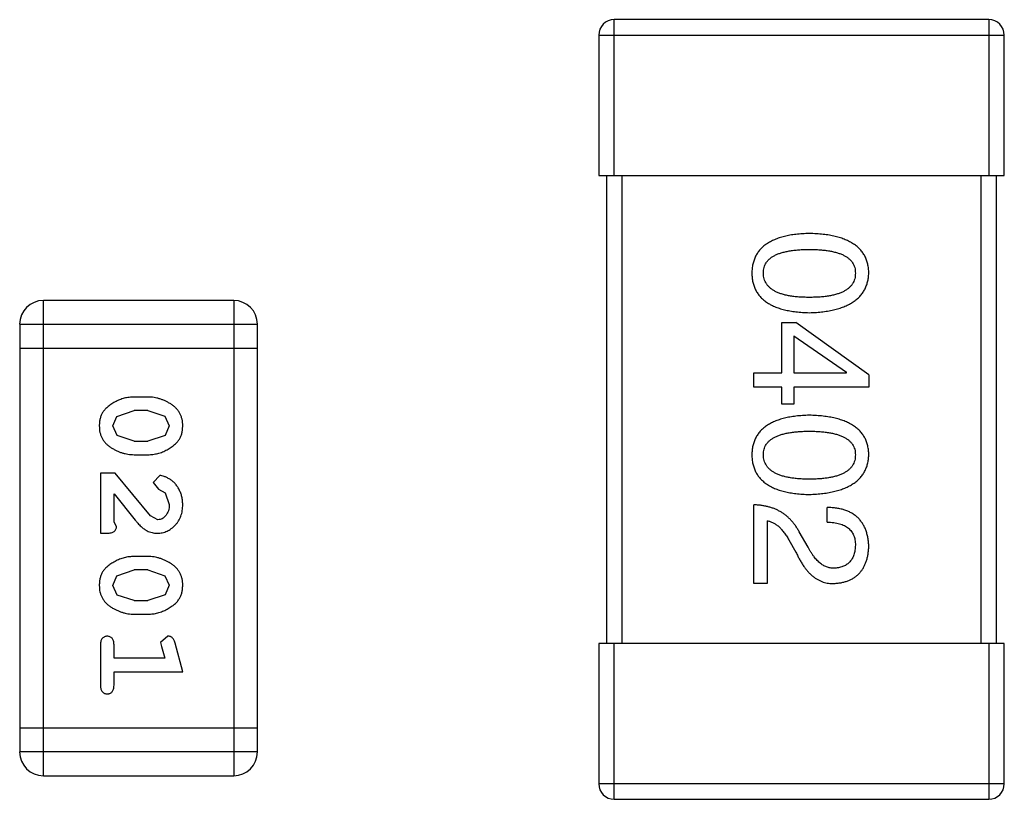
# Model space of a CAD drawing. Header units: inches. Extents: x -50 to 60, y -7 to 68.
# Tile 35 of 108: x -31.2 to -29.94, y 40.56 to 41.56. Entities that reach past the tile are written whole.
import ezdxf

# ---------------------------------------------------------------- set-up
doc = ezdxf.new("R2010")
doc.units = ezdxf.units.IN
doc.header["$LTSCALE"] = 1.21
doc.header["$MEASUREMENT"] = 0
doc.layers.get('0').update_dxf_attribs({"linetype": 'CONTINUOUS'})

msp = doc.modelspace()

# ---------------------------------------------------------------- linework, layer by layer
at = {"color": 7, "linetype": 'Continuous'}
for p, q in [((-30.4384, 41.3635), (-30.4384, 41.5635)), ((-29.9584, 41.5635), (-30.4384, 41.5635)), ((-29.9584, 41.5635), (-29.9584, 41.3635)), ((-30.4584, 41.5435), (-30.4584, 41.3635)), ((-30.4584, 41.5435), (-29.9384, 41.5435)), ((-29.9384, 41.3635), (-29.9384, 41.5435)), ((-30.4584, 41.3635), (-29.9384, 41.3635)), ((-30.4484, 41.3635), (-30.4484, 40.7635)), ((-30.4284, 40.7635), (-30.4284, 41.3635)), ((-29.9684, 41.3635), (-29.9684, 40.7635)), ((-29.9484, 40.7635), (-29.9484, 41.3635)), ((-31.1703, 40.5937), (-31.1703, 41.2033)), ((-30.9264, 41.2033), (-31.1703, 41.2033)), ((-30.9264, 41.2033), (-30.9264, 40.5937)), ((-31.2007, 41.1728), (-31.2007, 40.6242)), ((-31.2007, 41.1728), (-30.8959, 41.1728)), ((-30.8959, 40.6242), (-30.8959, 41.1728)), ((-30.2236, 41.1104), (-30.2236, 41.1751)), ((-30.2236, 41.1751), (-30.2055, 41.1751)), ((-30.1121, 41.1079), (-30.2055, 41.1751)), ((-30.208, 41.1579), (-30.208, 41.1104)), ((-30.208, 41.1579), (-30.1408, 41.1112)), ((-31.2007, 41.1423), (-30.8959, 41.1423)), ((-30.2596, 41.0923), (-30.2596, 41.1104)), ((-30.2596, 41.1104), (-30.2236, 41.1104)), ((-30.208, 41.1104), (-30.1408, 41.1104)), ((-30.1408, 41.1104), (-30.1408, 41.1112)), ((-30.1121, 41.1079), (-30.1121, 41.0923)), ((-30.2236, 41.0923), (-30.2596, 41.0923)), ((-30.2236, 41.0702), (-30.2236, 41.0923)), ((-30.208, 41.0923), (-30.208, 41.0702)), ((-30.1121, 41.0923), (-30.208, 41.0923)), ((-31.0363, 41.0794), (-31.0541, 41.0794)), ((-30.208, 41.0702), (-30.2236, 41.0702)), ((-31.0814, 41.0423), (-31.0761, 41.0545)), ((-31.0761, 41.0545), (-31.0538, 41.0621)), ((-31.0366, 41.0621), (-31.0538, 41.0621)), ((-31.0366, 41.0621), (-31.0148, 41.0549)), ((-31.0148, 41.0549), (-31.009, 41.0425)), ((-31.0756, 41.03), (-31.0814, 41.0423)), ((-31.009, 41.0425), (-31.0143, 41.0303)), ((-31.0538, 41.0228), (-31.0756, 41.03)), ((-31.0143, 41.0303), (-31.0366, 41.0228)), ((-31.0538, 41.0228), (-31.0366, 41.0228)), ((-31.0541, 41.0055), (-31.0363, 41.0055)), ((-31.0971, 40.9819), (-31.0971, 40.9048)), ((-31.0782, 40.9819), (-31.0971, 40.9819)), ((-31.0332, 40.9269), (-31.0782, 40.9819)), ((-31.021, 40.9787), (-31.0295, 40.9699)), ((-31.0295, 40.9699), (-31.0229, 40.9614)), ((-31.0798, 40.9189), (-31.0798, 40.9551)), ((-31.0798, 40.9551), (-31.0528, 40.9216)), ((-31.0229, 40.9614), (-31.0144, 40.9565)), ((-31.0144, 40.9565), (-31.009, 40.9416)), ((-30.2596, 40.8403), (-30.2596, 40.9411)), ((-31.0235, 40.9221), (-31.0332, 40.9269)), ((-30.1654, 40.919), (-30.1654, 40.9379)), ((-31.0767, 40.9134), (-31.0798, 40.9189)), ((-30.2424, 40.9207), (-30.2424, 40.8403)), ((-31.0971, 40.9048), (-31.0892, 40.9048)), ((-30.19, 40.887), (-30.2014, 40.9067)), ((-30.2145, 40.8961), (-30.2055, 40.8805)), ((-31.0363, 40.8749), (-31.0541, 40.8749)), ((-31.0761, 40.8499), (-31.0538, 40.8576)), ((-31.0366, 40.8576), (-31.0538, 40.8576)), ((-31.0366, 40.8576), (-31.0148, 40.8503)), ((-31.0814, 40.8378), (-31.0761, 40.8499)), ((-31.0148, 40.8503), (-31.009, 40.838)), ((-31.009, 40.838), (-31.0143, 40.8258)), ((-30.2424, 40.8403), (-30.2596, 40.8403)), ((-31.0756, 40.8255), (-31.0814, 40.8378)), ((-31.0538, 40.8183), (-31.0756, 40.8255)), ((-31.0143, 40.8258), (-31.0366, 40.8183)), ((-31.0538, 40.8183), (-31.0366, 40.8183)), ((-31.0541, 40.801), (-31.0363, 40.801)), ((-31.0108, 40.7726), (-31.02, 40.7648)), ((-31.02, 40.7648), (-31.019, 40.7593)), ((-30.9917, 40.727), (-31.0016, 40.7636)), ((-30.4584, 40.7635), (-30.4584, 40.5835)), ((-29.9384, 40.7635), (-30.4584, 40.7635)), ((-30.4384, 40.5635), (-30.4384, 40.7635)), ((-29.9584, 40.7635), (-29.9584, 40.5635)), ((-29.9384, 40.5835), (-29.9384, 40.7635)), ((-31.0971, 40.7616), (-31.0971, 40.7097)), ((-31.0798, 40.7443), (-31.0798, 40.7616)), ((-31.019, 40.7593), (-31.0148, 40.7443)), ((-31.0148, 40.7443), (-31.0798, 40.7443)), ((-31.0798, 40.7097), (-31.0798, 40.727)), ((-31.0798, 40.727), (-30.9917, 40.727)), ((-30.8959, 40.6547), (-31.2007, 40.6547)), ((-30.8959, 40.6242), (-31.2007, 40.6242)), ((-31.1703, 40.5937), (-30.9264, 40.5937)), ((-29.9384, 40.5835), (-30.4584, 40.5835)), ((-30.4384, 40.5635), (-29.9584, 40.5635))]:
    msp.add_line(p, q, dxfattribs=at)
for centre, radius, start, end in [((-30.4384, 41.5435), 0.02, 90, 180), ((-29.9584, 41.5435), 0.02, 0, 90), ((-31.1703, 41.1728), 0.0305, 90, 180), ((-30.9264, 41.1728), 0.0305, 0, 90), ((-31.1703, 40.6242), 0.0305, 180, 270), ((-30.9264, 40.6242), 0.0305, 270, 0), ((-30.4384, 40.5835), 0.02, 180, 270), ((-29.9584, 40.5835), 0.02, 270, 0)]:
    msp.add_arc(centre, radius, start, end, dxfattribs=at)
for points, knots in [([(-30.1883, 41.2892), (-30.1913, 41.2891), (-30.197, 41.2889), (-30.2053, 41.2882), (-30.213, 41.2871), (-30.2202, 41.2855), (-30.2268, 41.2837), (-30.2328, 41.2814), (-30.2383, 41.2788), (-30.2432, 41.2758), (-30.2476, 41.2725), (-30.2514, 41.2687), (-30.2546, 41.2646), (-30.2573, 41.2601), (-30.2593, 41.2552), (-30.2609, 41.2499), (-30.2618, 41.2443), (-30.262, 41.2404), (-30.2621, 41.2384)], [0, 0, 0, 0, 0.087693, 0.170223, 0.247496, 0.319826, 0.387768, 0.451403, 0.511459, 0.568358, 0.622671, 0.675251, 0.726739, 0.778422, 0.830759, 0.884394, 0.940865, 1, 1, 1, 1]), ([(-30.1121, 41.2384), (-30.1122, 41.2404), (-30.1124, 41.2443), (-30.1133, 41.2499), (-30.1149, 41.2552), (-30.117, 41.2601), (-30.1198, 41.2646), (-30.1231, 41.2687), (-30.1271, 41.2725), (-30.1316, 41.2758), (-30.1367, 41.2788), (-30.1423, 41.2814), (-30.1486, 41.2837), (-30.1554, 41.2855), (-30.1628, 41.2871), (-30.1708, 41.2882), (-30.1794, 41.2889), (-30.1853, 41.2891), (-30.1883, 41.2892)], [0, 0, 0, 0, 0.057911, 0.113262, 0.165956, 0.217443, 0.268511, 0.319665, 0.372, 0.426129, 0.483365, 0.543779, 0.607756, 0.676562, 0.749704, 0.827713, 0.911177, 1, 1, 1, 1]), ([(-30.2473, 41.2384), (-30.2473, 41.2396), (-30.2472, 41.242), (-30.2465, 41.2455), (-30.2454, 41.2488), (-30.2437, 41.2517), (-30.2416, 41.2545), (-30.239, 41.257), (-30.236, 41.2593), (-30.2325, 41.2613), (-30.2286, 41.263), (-30.2242, 41.2646), (-30.2193, 41.2658), (-30.214, 41.2669), (-30.2082, 41.2677), (-30.202, 41.2683), (-30.1953, 41.2687), (-30.1907, 41.2687), (-30.1883, 41.2687)], [0, 0, 0, 0, 0.049766, 0.097012, 0.143225, 0.188786, 0.235079, 0.282962, 0.333687, 0.387747, 0.445963, 0.508657, 0.576545, 0.649868, 0.72822, 0.812712, 0.903543, 1, 1, 1, 1]), ([(-30.1883, 41.2687), (-30.1859, 41.2687), (-30.1813, 41.2687), (-30.1746, 41.2683), (-30.1684, 41.2677), (-30.1626, 41.267), (-30.1573, 41.2658), (-30.1524, 41.2646), (-30.1481, 41.263), (-30.1441, 41.2613), (-30.1406, 41.2593), (-30.1376, 41.257), (-30.135, 41.2545), (-30.1329, 41.2518), (-30.1313, 41.2488), (-30.1301, 41.2455), (-30.1294, 41.242), (-30.1294, 41.2396), (-30.1293, 41.2384)], [0, 0, 0, 0, 0.096452, 0.187278, 0.271765, 0.350519, 0.423437, 0.491321, 0.554011, 0.612224, 0.666281, 0.717003, 0.764884, 0.811423, 0.856783, 0.902993, 0.950236, 1, 1, 1, 1]), ([(-30.2621, 41.2384), (-30.262, 41.2364), (-30.2618, 41.2325), (-30.2609, 41.2269), (-30.2593, 41.2217), (-30.2573, 41.2168), (-30.2546, 41.2122), (-30.2514, 41.2081), (-30.2476, 41.2043), (-30.2432, 41.201), (-30.2383, 41.198), (-30.2328, 41.1954), (-30.2268, 41.1931), (-30.2202, 41.1913), (-30.213, 41.1898), (-30.2053, 41.1887), (-30.197, 41.1879), (-30.1913, 41.1877), (-30.1883, 41.1876)], [0, 0, 0, 0, 0.059134, 0.115603, 0.169236, 0.221572, 0.273254, 0.32474, 0.377319, 0.431815, 0.488555, 0.548609, 0.612242, 0.680182, 0.75251, 0.829782, 0.91231, 1, 1, 1, 1]), ([(-30.1883, 41.2073), (-30.1907, 41.2073), (-30.1952, 41.2073), (-30.2018, 41.2077), (-30.208, 41.2083), (-30.2137, 41.2091), (-30.219, 41.2102), (-30.2238, 41.2116), (-30.2282, 41.2131), (-30.2321, 41.2149), (-30.2356, 41.217), (-30.2387, 41.2193), (-30.2413, 41.2219), (-30.2434, 41.2247), (-30.2451, 41.2278), (-30.2463, 41.2311), (-30.2471, 41.2347), (-30.2473, 41.2372), (-30.2473, 41.2384)], [0, 0, 0, 0, 0.094834, 0.184067, 0.267029, 0.344713, 0.417334, 0.484367, 0.546941, 0.604717, 0.65953, 0.710539, 0.759381, 0.806382, 0.853027, 0.900623, 0.949121, 1, 1, 1, 1]), ([(-30.1883, 41.1876), (-30.1853, 41.1877), (-30.1794, 41.188), (-30.171, 41.1888), (-30.1631, 41.19), (-30.1557, 41.1916), (-30.1489, 41.1935), (-30.1427, 41.1957), (-30.1371, 41.1984), (-30.132, 41.2014), (-30.1275, 41.2048), (-30.1235, 41.2085), (-30.1201, 41.2126), (-30.1174, 41.2171), (-30.1152, 41.2219), (-30.1135, 41.2271), (-30.1124, 41.2326), (-30.1122, 41.2365), (-30.1121, 41.2384)], [0, 0, 0, 0, 0.088475, 0.171606, 0.249595, 0.322626, 0.391327, 0.455765, 0.516374, 0.573675, 0.628522, 0.681161, 0.732559, 0.783563, 0.83504, 0.887639, 0.942585, 1, 1, 1, 1]), ([(-30.1293, 41.2384), (-30.1294, 41.2372), (-30.1294, 41.2347), (-30.1301, 41.2311), (-30.1313, 41.2278), (-30.1329, 41.2247), (-30.135, 41.2219), (-30.1376, 41.2193), (-30.1406, 41.217), (-30.1441, 41.2149), (-30.1481, 41.2131), (-30.1524, 41.2115), (-30.1573, 41.2102), (-30.1626, 41.2091), (-30.1684, 41.2083), (-30.1746, 41.2077), (-30.1813, 41.2073), (-30.1859, 41.2073), (-30.1883, 41.2073)], [0, 0, 0, 0, 0.050604, 0.098688, 0.145699, 0.191791, 0.238625, 0.286717, 0.337546, 0.391814, 0.449755, 0.512106, 0.579685, 0.652048, 0.730262, 0.814146, 0.904281, 1, 1, 1, 1]), ([(-31.0541, 41.0794), (-31.0551, 41.0794), (-31.0573, 41.0794), (-31.0604, 41.079), (-31.0636, 41.0786), (-31.0667, 41.0779), (-31.0697, 41.077), (-31.0727, 41.0759), (-31.0757, 41.0746), (-31.0785, 41.0731), (-31.0813, 41.0716), (-31.0838, 41.0699), (-31.0861, 41.0683), (-31.0882, 41.0666), (-31.0901, 41.0649), (-31.0918, 41.0632), (-31.0932, 41.0615), (-31.0948, 41.0591), (-31.0964, 41.056), (-31.0977, 41.0518), (-31.0985, 41.0472), (-31.0986, 41.044), (-31.0987, 41.0424)], [0, 0, 0, 0, 0.049886, 0.09882, 0.148132, 0.19689, 0.246038, 0.295176, 0.345305, 0.395692, 0.445312, 0.491875, 0.535813, 0.577009, 0.616081, 0.652689, 0.687585, 0.720206, 0.785062, 0.85223, 0.923759, 1, 1, 1, 1]), ([(-30.9917, 41.0426), (-30.9917, 41.044), (-30.9918, 41.0469), (-30.9925, 41.0509), (-30.9937, 41.0548), (-30.9952, 41.0584), (-30.9973, 41.0617), (-30.9998, 41.0647), (-31.0028, 41.0675), (-31.0062, 41.07), (-31.0098, 41.0722), (-31.0134, 41.0741), (-31.0171, 41.0757), (-31.0209, 41.0771), (-31.0247, 41.0781), (-31.0285, 41.0789), (-31.0324, 41.0793), (-31.035, 41.0794), (-31.0363, 41.0794)], [0, 0, 0, 0, 0.06692, 0.130834, 0.19258, 0.252759, 0.312631, 0.373411, 0.436359, 0.501894, 0.568244, 0.632472, 0.69556, 0.757163, 0.818592, 0.878885, 0.939235, 1, 1, 1, 1]), ([(-30.1883, 41.0561), (-30.1913, 41.056), (-30.197, 41.0558), (-30.2053, 41.055), (-30.213, 41.0539), (-30.2202, 41.0524), (-30.2268, 41.0505), (-30.2328, 41.0483), (-30.2383, 41.0457), (-30.2432, 41.0427), (-30.2476, 41.0393), (-30.2514, 41.0356), (-30.2546, 41.0314), (-30.2573, 41.0269), (-30.2593, 41.022), (-30.2609, 41.0168), (-30.2618, 41.0111), (-30.262, 41.0072), (-30.2621, 41.0053)], [0, 0, 0, 0, 0.087693, 0.170223, 0.247496, 0.319826, 0.387768, 0.451403, 0.511459, 0.568358, 0.622671, 0.675251, 0.726739, 0.778422, 0.830759, 0.884394, 0.940865, 1, 1, 1, 1]), ([(-30.1121, 41.0053), (-30.1122, 41.0072), (-30.1124, 41.0111), (-30.1133, 41.0168), (-30.1149, 41.022), (-30.117, 41.0269), (-30.1198, 41.0314), (-30.1231, 41.0356), (-30.1271, 41.0393), (-30.1316, 41.0427), (-30.1367, 41.0457), (-30.1423, 41.0483), (-30.1486, 41.0505), (-30.1554, 41.0524), (-30.1628, 41.0539), (-30.1708, 41.055), (-30.1794, 41.0558), (-30.1853, 41.056), (-30.1883, 41.0561)], [0, 0, 0, 0, 0.057911, 0.113262, 0.165956, 0.217443, 0.268511, 0.319665, 0.372, 0.426129, 0.483365, 0.543779, 0.607756, 0.676562, 0.749704, 0.827713, 0.911177, 1, 1, 1, 1]), ([(-31.0987, 41.0424), (-31.0986, 41.0409), (-31.0986, 41.0381), (-31.0979, 41.034), (-31.0967, 41.0302), (-31.0951, 41.0266), (-31.0931, 41.0233), (-31.0906, 41.0202), (-31.0877, 41.0174), (-31.0843, 41.015), (-31.0807, 41.0128), (-31.077, 41.0108), (-31.0733, 41.0092), (-31.0695, 41.0078), (-31.0657, 41.0068), (-31.0619, 41.006), (-31.058, 41.0056), (-31.0554, 41.0055), (-31.0541, 41.0055)], [0, 0, 0, 0, 0.067217, 0.131051, 0.19272, 0.252824, 0.312745, 0.373449, 0.436041, 0.501494, 0.567761, 0.632087, 0.695096, 0.757109, 0.817993, 0.878657, 0.939311, 1, 1, 1, 1]), ([(-31.0363, 41.0055), (-31.0352, 41.0055), (-31.0331, 41.0055), (-31.0299, 41.0058), (-31.0268, 41.0064), (-31.0237, 41.007), (-31.0206, 41.0079), (-31.0176, 41.0091), (-31.0146, 41.0104), (-31.0118, 41.0119), (-31.009, 41.0135), (-31.0065, 41.0151), (-31.0042, 41.0167), (-31.0021, 41.0184), (-31.0002, 41.0201), (-30.9986, 41.0218), (-30.9971, 41.0236), (-30.9956, 41.0259), (-30.994, 41.0291), (-30.9926, 41.0333), (-30.9919, 41.0378), (-30.9918, 41.041), (-30.9917, 41.0426)], [0, 0, 0, 0, 0.049855, 0.099516, 0.148482, 0.19758, 0.246804, 0.296268, 0.346517, 0.397047, 0.446826, 0.49336, 0.537801, 0.579207, 0.617974, 0.654833, 0.689171, 0.722088, 0.786392, 0.853518, 0.924186, 1, 1, 1, 1]), ([(-30.2473, 41.0053), (-30.2473, 41.0065), (-30.2472, 41.0089), (-30.2465, 41.0124), (-30.2454, 41.0156), (-30.2437, 41.0186), (-30.2416, 41.0213), (-30.239, 41.0239), (-30.236, 41.0261), (-30.2325, 41.0281), (-30.2286, 41.0299), (-30.2242, 41.0314), (-30.2193, 41.0327), (-30.214, 41.0338), (-30.2082, 41.0346), (-30.202, 41.0352), (-30.1953, 41.0355), (-30.1907, 41.0356), (-30.1883, 41.0356)], [0, 0, 0, 0, 0.049766, 0.097012, 0.143225, 0.188786, 0.235079, 0.282962, 0.333687, 0.387747, 0.445963, 0.508657, 0.576545, 0.649868, 0.72822, 0.812712, 0.903543, 1, 1, 1, 1]), ([(-30.1883, 41.0356), (-30.1859, 41.0356), (-30.1813, 41.0355), (-30.1746, 41.0352), (-30.1684, 41.0346), (-30.1626, 41.0338), (-30.1573, 41.0327), (-30.1524, 41.0314), (-30.1481, 41.0299), (-30.1441, 41.0281), (-30.1406, 41.0261), (-30.1376, 41.0239), (-30.135, 41.0213), (-30.1329, 41.0186), (-30.1313, 41.0156), (-30.1301, 41.0124), (-30.1294, 41.0089), (-30.1294, 41.0065), (-30.1293, 41.0053)], [0, 0, 0, 0, 0.096452, 0.187278, 0.271765, 0.350519, 0.423437, 0.491321, 0.554011, 0.612224, 0.666281, 0.717003, 0.764884, 0.811423, 0.856783, 0.902993, 0.950236, 1, 1, 1, 1]), ([(-30.2621, 41.0053), (-30.262, 41.0033), (-30.2618, 40.9994), (-30.2609, 40.9938), (-30.2593, 40.9885), (-30.2573, 40.9836), (-30.2546, 40.9791), (-30.2514, 40.975), (-30.2476, 40.9712), (-30.2432, 40.9678), (-30.2383, 40.9648), (-30.2328, 40.9622), (-30.2268, 40.96), (-30.2202, 40.9581), (-30.213, 40.9566), (-30.2053, 40.9555), (-30.197, 40.9547), (-30.1913, 40.9545), (-30.1883, 40.9544)], [0, 0, 0, 0, 0.059134, 0.115603, 0.169236, 0.221572, 0.273254, 0.32474, 0.377319, 0.431815, 0.488555, 0.548609, 0.612242, 0.680182, 0.75251, 0.829782, 0.91231, 1, 1, 1, 1]), ([(-30.1883, 40.9741), (-30.1907, 40.9741), (-30.1952, 40.9742), (-30.2018, 40.9745), (-30.208, 40.9751), (-30.2137, 40.976), (-30.219, 40.9771), (-30.2238, 40.9784), (-30.2282, 40.98), (-30.2321, 40.9818), (-30.2356, 40.9839), (-30.2387, 40.9862), (-30.2413, 40.9887), (-30.2434, 40.9916), (-30.2451, 40.9947), (-30.2463, 40.998), (-30.2471, 41.0015), (-30.2473, 41.004), (-30.2473, 41.0053)], [0, 0, 0, 0, 0.094834, 0.184067, 0.267029, 0.344713, 0.417334, 0.484367, 0.546941, 0.604717, 0.65953, 0.710539, 0.759381, 0.806382, 0.853027, 0.900623, 0.949121, 1, 1, 1, 1]), ([(-30.1293, 41.0053), (-30.1294, 41.004), (-30.1294, 41.0016), (-30.1301, 40.998), (-30.1313, 40.9947), (-30.1329, 40.9916), (-30.135, 40.9888), (-30.1376, 40.9862), (-30.1406, 40.9839), (-30.1441, 40.9818), (-30.1481, 40.98), (-30.1524, 40.9784), (-30.1573, 40.9771), (-30.1626, 40.976), (-30.1684, 40.9751), (-30.1746, 40.9745), (-30.1813, 40.9742), (-30.1859, 40.9741), (-30.1883, 40.9741)], [0, 0, 0, 0, 0.050604, 0.098688, 0.145699, 0.191791, 0.238625, 0.286717, 0.337546, 0.391814, 0.449755, 0.512106, 0.579685, 0.652048, 0.730262, 0.814146, 0.904281, 1, 1, 1, 1]), ([(-30.1883, 40.9544), (-30.1853, 40.9546), (-30.1794, 40.9548), (-30.171, 40.9557), (-30.1631, 40.9569), (-30.1557, 40.9584), (-30.1489, 40.9603), (-30.1427, 40.9626), (-30.1371, 40.9652), (-30.132, 40.9682), (-30.1275, 40.9716), (-30.1235, 40.9753), (-30.1201, 40.9794), (-30.1174, 40.9839), (-30.1152, 40.9887), (-30.1135, 40.9939), (-30.1124, 40.9995), (-30.1122, 41.0033), (-30.1121, 41.0053)], [0, 0, 0, 0, 0.088475, 0.171606, 0.249595, 0.322626, 0.391327, 0.455765, 0.516374, 0.573675, 0.628522, 0.681161, 0.732559, 0.783563, 0.83504, 0.887639, 0.942585, 1, 1, 1, 1]), ([(-30.9917, 40.9415), (-30.9918, 40.9432), (-30.9919, 40.9465), (-30.9927, 40.9515), (-30.9942, 40.9562), (-30.9962, 40.9607), (-30.9986, 40.9648), (-31.0015, 40.9685), (-31.0047, 40.9716), (-31.0083, 40.9741), (-31.0118, 40.9761), (-31.0152, 40.9776), (-31.0182, 40.9785), (-31.0201, 40.9787), (-31.021, 40.9787)], [0, 0, 0, 0, 0.098286, 0.193983, 0.289056, 0.384352, 0.477435, 0.566197, 0.652355, 0.737986, 0.818188, 0.887401, 0.94802, 1, 1, 1, 1]), ([(-31.0245, 40.9048), (-31.0234, 40.9048), (-31.0212, 40.9049), (-31.0179, 40.9054), (-31.0148, 40.9062), (-31.0118, 40.9073), (-31.009, 40.9088), (-31.0063, 40.9106), (-31.0037, 40.9127), (-31.0012, 40.9151), (-30.999, 40.9177), (-30.997, 40.9206), (-30.9954, 40.9236), (-30.994, 40.9268), (-30.993, 40.9302), (-30.9922, 40.9338), (-30.9918, 40.9376), (-30.9917, 40.9402), (-30.9917, 40.9415)], [0, 0, 0, 0, 0.060981, 0.120256, 0.178148, 0.236115, 0.293993, 0.352864, 0.413358, 0.476056, 0.539296, 0.602396, 0.665116, 0.728325, 0.792919, 0.859317, 0.928302, 1, 1, 1, 1]), ([(-31.009, 40.9416), (-31.0091, 40.9402), (-31.0091, 40.9375), (-31.01, 40.9337), (-31.0114, 40.9303), (-31.0133, 40.9274), (-31.0156, 40.9251), (-31.018, 40.9233), (-31.0207, 40.9223), (-31.0226, 40.9222), (-31.0235, 40.9221)], [0, 0, 0, 0, 0.156344, 0.299348, 0.4327, 0.561, 0.682299, 0.791883, 0.89611, 1, 1, 1, 1]), ([(-30.2014, 40.9067), (-30.2022, 40.9081), (-30.2037, 40.9108), (-30.2062, 40.9146), (-30.2089, 40.9182), (-30.2118, 40.9215), (-30.2148, 40.9246), (-30.218, 40.9273), (-30.2214, 40.9299), (-30.225, 40.9322), (-30.2287, 40.9342), (-30.2326, 40.936), (-30.2367, 40.9375), (-30.241, 40.9387), (-30.2454, 40.9397), (-30.25, 40.9405), (-30.2547, 40.941), (-30.258, 40.9411), (-30.2596, 40.9411)], [0, 0, 0, 0, 0.065828, 0.130094, 0.192451, 0.254037, 0.313974, 0.373757, 0.433048, 0.492243, 0.551902, 0.611758, 0.672678, 0.734814, 0.798569, 0.863693, 0.930488, 1, 1, 1, 1]), ([(-30.1121, 40.887), (-30.1122, 40.8891), (-30.1124, 40.893), (-30.1132, 40.8987), (-30.1143, 40.904), (-30.1159, 40.9089), (-30.1179, 40.9135), (-30.1203, 40.9176), (-30.123, 40.9214), (-30.1262, 40.9248), (-30.1297, 40.9278), (-30.1337, 40.9304), (-30.138, 40.9327), (-30.1427, 40.9345), (-30.1478, 40.9359), (-30.1533, 40.937), (-30.1592, 40.9376), (-30.1633, 40.9378), (-30.1654, 40.9379)], [0, 0, 0, 0, 0.07282, 0.141057, 0.2062, 0.267672, 0.326735, 0.383519, 0.439188, 0.494454, 0.549628, 0.605958, 0.66397, 0.72402, 0.787502, 0.854127, 0.925065, 1, 1, 1, 1]), ([(-31.0528, 40.9216), (-31.052, 40.9207), (-31.0505, 40.919), (-31.0483, 40.9166), (-31.0462, 40.9145), (-31.0442, 40.9126), (-31.0423, 40.911), (-31.0405, 40.9097), (-31.0389, 40.9085), (-31.0369, 40.9074), (-31.0343, 40.9064), (-31.0311, 40.9054), (-31.0278, 40.9049), (-31.0256, 40.9048), (-31.0245, 40.9048)], [0, 0, 0, 0, 0.103002, 0.197728, 0.285279, 0.365235, 0.437224, 0.502446, 0.560545, 0.611446, 0.707576, 0.80349, 0.900532, 1, 1, 1, 1]), ([(-30.2424, 40.9207), (-30.2411, 40.9204), (-30.2385, 40.9199), (-30.2347, 40.9182), (-30.2311, 40.9161), (-30.2275, 40.9133), (-30.2241, 40.9099), (-30.2208, 40.9058), (-30.2175, 40.9012), (-30.2156, 40.8978), (-30.2145, 40.8961)], [0, 0, 0, 0, 0.103034, 0.208166, 0.318255, 0.434664, 0.559728, 0.695394, 0.841708, 1, 1, 1, 1]), ([(-30.1654, 40.919), (-30.1639, 40.919), (-30.1611, 40.9189), (-30.157, 40.9184), (-30.1532, 40.9178), (-30.1496, 40.9169), (-30.1464, 40.9158), (-30.1434, 40.9146), (-30.1407, 40.913), (-30.1383, 40.9113), (-30.1362, 40.9093), (-30.1343, 40.9071), (-30.1328, 40.9047), (-30.1315, 40.9021), (-30.1305, 40.8993), (-30.1298, 40.8962), (-30.1294, 40.8929), (-30.1293, 40.8907), (-30.1293, 40.8895)], [0, 0, 0, 0, 0.082594, 0.15978, 0.232961, 0.301462, 0.365595, 0.426678, 0.484662, 0.540809, 0.595146, 0.648401, 0.702272, 0.757102, 0.813447, 0.872233, 0.934055, 1, 1, 1, 1]), ([(-31.0892, 40.9048), (-31.0882, 40.9048), (-31.0862, 40.9049), (-31.0835, 40.9053), (-31.0812, 40.906), (-31.0795, 40.907), (-31.0782, 40.9083), (-31.0773, 40.9099), (-31.0767, 40.9116), (-31.0767, 40.9128), (-31.0767, 40.9134)], [0, 0, 0, 0, 0.1844, 0.34094, 0.473574, 0.586824, 0.690029, 0.789175, 0.890445, 1, 1, 1, 1]), ([(-30.1293, 40.8895), (-30.1294, 40.8884), (-30.1295, 40.8862), (-30.1298, 40.883), (-30.1305, 40.88), (-30.1312, 40.8772), (-30.1322, 40.8747), (-30.1333, 40.8723), (-30.1347, 40.8701), (-30.1362, 40.8682), (-30.138, 40.8664), (-30.1399, 40.8649), (-30.142, 40.8635), (-30.1444, 40.8624), (-30.1469, 40.8615), (-30.1496, 40.8608), (-30.1525, 40.8603), (-30.1545, 40.8601), (-30.1555, 40.86)], [0, 0, 0, 0, 0.076112, 0.148436, 0.216883, 0.281466, 0.34298, 0.402356, 0.459881, 0.51546, 0.571111, 0.62658, 0.683162, 0.741007, 0.801404, 0.863825, 0.930544, 1, 1, 1, 1]), ([(-30.2055, 40.8805), (-30.2047, 40.8788), (-30.2032, 40.8755), (-30.2007, 40.8708), (-30.1981, 40.8664), (-30.1955, 40.8623), (-30.1927, 40.8586), (-30.1899, 40.8552), (-30.1869, 40.8522), (-30.1839, 40.8496), (-30.1808, 40.8472), (-30.1775, 40.8452), (-30.1742, 40.8435), (-30.1708, 40.8421), (-30.1673, 40.8412), (-30.1637, 40.8405), (-30.1601, 40.8402), (-30.1576, 40.8403), (-30.1564, 40.8403)], [0, 0, 0, 0, 0.082731, 0.161257, 0.236138, 0.307554, 0.375712, 0.440848, 0.502916, 0.562567, 0.619798, 0.675716, 0.73039, 0.78386, 0.837315, 0.890547, 0.944917, 1, 1, 1, 1]), ([(-30.1555, 40.86), (-30.1563, 40.86), (-30.158, 40.8599), (-30.1604, 40.86), (-30.1627, 40.8604), (-30.1651, 40.861), (-30.1674, 40.8619), (-30.1696, 40.863), (-30.1719, 40.8643), (-30.174, 40.866), (-30.1762, 40.8677), (-30.1783, 40.8698), (-30.1803, 40.8721), (-30.1823, 40.8746), (-30.1843, 40.8774), (-30.1863, 40.8804), (-30.1882, 40.8836), (-30.1894, 40.8859), (-30.19, 40.887)], [0, 0, 0, 0, 0.052237, 0.103888, 0.155485, 0.207395, 0.259864, 0.31356, 0.369176, 0.4266, 0.486836, 0.550048, 0.61567, 0.685271, 0.75824, 0.834614, 0.915635, 1, 1, 1, 1]), ([(-30.1564, 40.8403), (-30.1547, 40.8405), (-30.1514, 40.8407), (-30.1466, 40.8415), (-30.1421, 40.8426), (-30.1379, 40.8441), (-30.1341, 40.8459), (-30.1305, 40.848), (-30.1273, 40.8504), (-30.1243, 40.8532), (-30.1217, 40.8563), (-30.1194, 40.8597), (-30.1174, 40.8635), (-30.1157, 40.8676), (-30.1143, 40.872), (-30.1132, 40.8767), (-30.1125, 40.8818), (-30.1122, 40.8853), (-30.1121, 40.887)], [0, 0, 0, 0, 0.070688, 0.137741, 0.201612, 0.262778, 0.321223, 0.378455, 0.434411, 0.490146, 0.546362, 0.603392, 0.662208, 0.723401, 0.787372, 0.85442, 0.925153, 1, 1, 1, 1]), ([(-31.0541, 40.8749), (-31.0551, 40.8749), (-31.0573, 40.8748), (-31.0604, 40.8745), (-31.0636, 40.8741), (-31.0667, 40.8734), (-31.0697, 40.8725), (-31.0727, 40.8713), (-31.0757, 40.8701), (-31.0785, 40.8686), (-31.0813, 40.867), (-31.0838, 40.8654), (-31.0861, 40.8638), (-31.0882, 40.8621), (-31.0901, 40.8604), (-31.0918, 40.8587), (-31.0932, 40.857), (-31.0948, 40.8546), (-31.0964, 40.8514), (-31.0977, 40.8473), (-31.0985, 40.8427), (-31.0986, 40.8395), (-31.0987, 40.8379)], [0, 0, 0, 0, 0.049886, 0.09882, 0.148132, 0.19689, 0.246038, 0.295176, 0.345305, 0.395692, 0.445312, 0.491875, 0.535813, 0.577009, 0.616081, 0.652689, 0.687585, 0.720206, 0.785062, 0.85223, 0.923759, 1, 1, 1, 1]), ([(-30.9917, 40.8381), (-30.9917, 40.8395), (-30.9918, 40.8423), (-30.9925, 40.8464), (-30.9937, 40.8503), (-30.9952, 40.8538), (-30.9973, 40.8571), (-30.9998, 40.8602), (-31.0028, 40.863), (-31.0062, 40.8654), (-31.0098, 40.8676), (-31.0134, 40.8696), (-31.0171, 40.8712), (-31.0209, 40.8726), (-31.0247, 40.8736), (-31.0285, 40.8744), (-31.0324, 40.8748), (-31.035, 40.8749), (-31.0363, 40.8749)], [0, 0, 0, 0, 0.06692, 0.130834, 0.19258, 0.252759, 0.312631, 0.373411, 0.436359, 0.501894, 0.568244, 0.632472, 0.69556, 0.757163, 0.818592, 0.878885, 0.939235, 1, 1, 1, 1]), ([(-31.0987, 40.8379), (-31.0986, 40.8364), (-31.0986, 40.8336), (-31.0979, 40.8295), (-31.0967, 40.8257), (-31.0951, 40.8221), (-31.0931, 40.8188), (-31.0906, 40.8157), (-31.0877, 40.8129), (-31.0843, 40.8105), (-31.0807, 40.8083), (-31.077, 40.8063), (-31.0733, 40.8047), (-31.0695, 40.8033), (-31.0657, 40.8023), (-31.0619, 40.8015), (-31.058, 40.801), (-31.0554, 40.801), (-31.0541, 40.801)], [0, 0, 0, 0, 0.067217, 0.131051, 0.19272, 0.252824, 0.312745, 0.373449, 0.436041, 0.501494, 0.567761, 0.632087, 0.695096, 0.757109, 0.817993, 0.878657, 0.939311, 1, 1, 1, 1]), ([(-31.0363, 40.801), (-31.0352, 40.801), (-31.0331, 40.801), (-31.0299, 40.8013), (-31.0268, 40.8018), (-31.0237, 40.8025), (-31.0206, 40.8034), (-31.0176, 40.8046), (-31.0146, 40.8058), (-31.0118, 40.8073), (-31.009, 40.8089), (-31.0065, 40.8106), (-31.0042, 40.8122), (-31.0021, 40.8139), (-31.0002, 40.8156), (-30.9986, 40.8173), (-30.9971, 40.8191), (-30.9956, 40.8214), (-30.994, 40.8246), (-30.9926, 40.8288), (-30.9919, 40.8333), (-30.9918, 40.8365), (-30.9917, 40.8381)], [0, 0, 0, 0, 0.049855, 0.099516, 0.148482, 0.19758, 0.246804, 0.296268, 0.346517, 0.397047, 0.446826, 0.49336, 0.537801, 0.579207, 0.617974, 0.654833, 0.689171, 0.722088, 0.786392, 0.853518, 0.924186, 1, 1, 1, 1]), ([(-31.0885, 40.7726), (-31.0891, 40.7726), (-31.0902, 40.7725), (-31.0919, 40.772), (-31.0934, 40.7712), (-31.0948, 40.7701), (-31.0959, 40.7685), (-31.0966, 40.7665), (-31.097, 40.7642), (-31.0971, 40.7625), (-31.0971, 40.7616)], [0, 0, 0, 0, 0.115051, 0.223278, 0.329269, 0.437893, 0.554681, 0.682591, 0.83103, 1, 1, 1, 1]), ([(-31.0798, 40.7616), (-31.0798, 40.7625), (-31.0799, 40.7642), (-31.0803, 40.7665), (-31.0811, 40.7685), (-31.0821, 40.7701), (-31.0835, 40.7712), (-31.085, 40.772), (-31.0867, 40.7725), (-31.0878, 40.7726), (-31.0885, 40.7726)], [0, 0, 0, 0, 0.169102, 0.317658, 0.446239, 0.563118, 0.671828, 0.776546, 0.884858, 1, 1, 1, 1]), ([(-31.0016, 40.7636), (-31.0018, 40.7644), (-31.0023, 40.766), (-31.0032, 40.7681), (-31.0041, 40.7697), (-31.0051, 40.7709), (-31.0063, 40.7717), (-31.0076, 40.7722), (-31.0091, 40.7726), (-31.0102, 40.7726), (-31.0108, 40.7726)], [0, 0, 0, 0, 0.187321, 0.344927, 0.475328, 0.579604, 0.674244, 0.773631, 0.882025, 1, 1, 1, 1]), ([(-31.0971, 40.7097), (-31.0971, 40.7088), (-31.097, 40.7071), (-31.0966, 40.7048), (-31.0959, 40.7029), (-31.0948, 40.7013), (-31.0934, 40.7001), (-31.0919, 40.6993), (-31.0902, 40.6988), (-31.0891, 40.6987), (-31.0885, 40.6987)], [0, 0, 0, 0, 0.169012, 0.317488, 0.445429, 0.560977, 0.67065, 0.776666, 0.88492, 1, 1, 1, 1]), ([(-31.0885, 40.6987), (-31.0878, 40.6987), (-31.0867, 40.6988), (-31.085, 40.6993), (-31.0835, 40.7001), (-31.0822, 40.7013), (-31.0811, 40.7029), (-31.0803, 40.7048), (-31.0799, 40.7071), (-31.0798, 40.7088), (-31.0798, 40.7097)], [0, 0, 0, 0, 0.11517, 0.223509, 0.328254, 0.438012, 0.553651, 0.682263, 0.830856, 1, 1, 1, 1])]:
    msp.add_open_spline(points, degree=3, knots=knots, dxfattribs=at)

doc.saveas('drawing.dxf')
